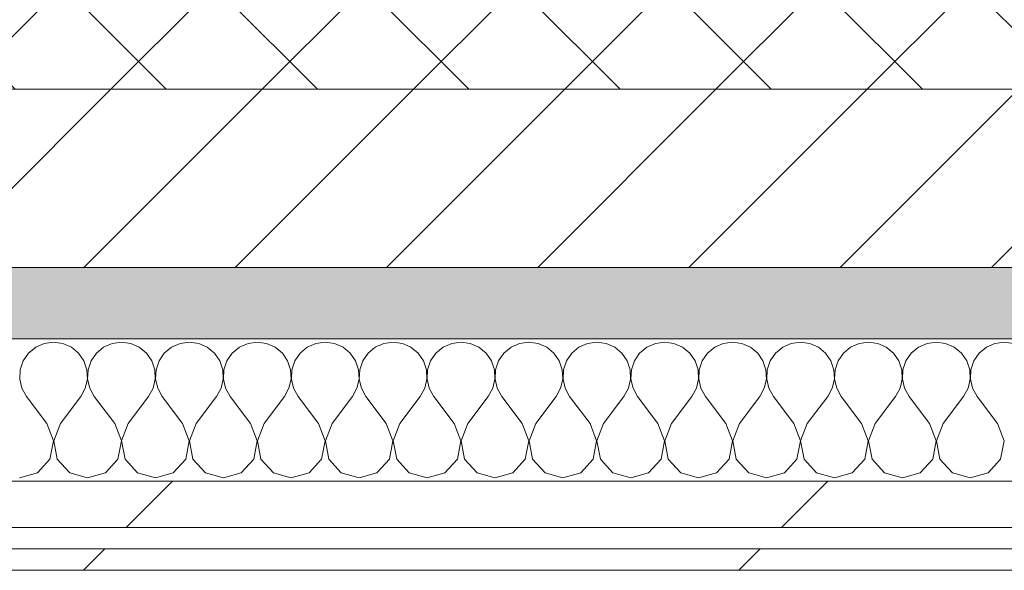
# Model space of a CAD drawing. Header units: millimetres. Extents: x -30280 to 22128, y -17757 to 4746.
# Tile 112 of 171: x -8010 to -7733, y -12404 to -12249. Entities that reach past the tile are written whole.
import ezdxf

# ---------------------------------------------------------------- set-up
doc = ezdxf.new("R2010")
doc.units = ezdxf.units.MM
doc.header["$MEASUREMENT"] = 0
doc.linetypes.add('Wipeout_Contour', pattern=[1000, 0, -1000])
doc.layers.add('12_FAÇ_Façana', color=7, linetype='Continuous')
doc.layers.add('Nuevo_08_E_Envans secs', color=7, linetype='Continuous')
for name, color, linetype, lineweight, true_color in [('12_FAÇ_Façana_Pluma_Nº__174', 7, 'Continuous', 13, 0xe4ad2c), ('12_FAÇ_Façana_Pluma_Nº__176', 7, 'Continuous', 15, 0x93a0c6), ('Nuevo_08_E_Envans secs_Pluma_Nº__102', 7, 'Continuous', 5, 0xcccccc), ('Nuevo_08_E_Envans secs_Pluma_Nº__171', 171, 'Continuous', 13, 0xaaaaff), ('Nuevo_08_E_Envans secs_Pluma_Nº__177', 7, 'Continuous', 15, 0xf7e046)]:
    doc.layers.add(name, color=color, linetype=linetype, lineweight=lineweight, true_color=true_color)
for name, color, linetype, lineweight in [('12_FAÇ_Façana_Pluma_Nº__2', 8, 'Continuous', 5), ('12_FAÇ_Façana_Pluma_Nº__7', 7, 'Continuous', 5), ('Nuevo_08_E_Envans secs_Pluma_Nº__1', 7, 'Continuous', 5)]:
    doc.layers.add(name, color=color, linetype=linetype, lineweight=lineweight)
pattern_1 = [(45, (0, 0), (-183.8478, 183.8478), [195, -65]), (45, (7e-14, 183.85), (-183.8478, 183.8478), [195, -65])]

# ---------------------------------------------------------------- blocks, each defined once
blk = doc.blocks.new('Muro_22_1', base_point=(-7036.11, -12338.98))
at = {"layer": '12_FAÇ_Façana_Pluma_Nº__174', "linetype": 'Continuous', "lineweight": 13, "true_color": 0xe4ad2c}
h = blk.add_hatch(dxfattribs=at)
h.set_pattern_fill('SATE_Aislamiento_0001', color=42, style=0, pattern_type=2)
h.set_pattern_definition([(45, (0, 0), (-21.213203, 21.213203), []), (135, (0, 0), (21.213203, 21.213203), [])])
h.paths.add_polyline_path([(-10997.42, -12268.98), (-7450.39, -12268.98), (-7450.39, -12168.98), (-10997.42, -12168.98)])
at = {"layer": '12_FAÇ_Façana_Pluma_Nº__176', "linetype": 'Continuous', "lineweight": 0, "true_color": 0x495063}
blk.add_hatch(color=251, dxfattribs=at).paths.add_polyline_path([(-7490.39, -12318.98), (-10997.42, -12318.98), (-10997.42, -12338.98), (-7490.39, -12338.98)])
at = {"layer": '12_FAÇ_Façana_Pluma_Nº__2', "linetype": 'Continuous', "lineweight": 5}
h = blk.add_hatch(dxfattribs=at)
h.set_pattern_fill('Ceramic_0001', color=8, style=0, pattern_type=2)
h.set_pattern_definition([(45, (0, 0), (-21.213203, 21.213203), [])])
h.paths.add_polyline_path([(-7490.39, -12268.98), (-10997.42, -12268.98), (-10997.42, -12318.98), (-7490.39, -12318.98)])
at = {"layer": '12_FAÇ_Façana_Pluma_Nº__7', "color": 7, "linetype": 'Continuous', "lineweight": 5}
for p, q in [((-10997.42, -12268.98), (-7490.39, -12268.98)), ((-10997.42, -12318.98), (-7490.39, -12318.98))]:
    blk.add_line(p, q, dxfattribs=at)
at = {"layer": '12_FAÇ_Façana_Pluma_Nº__7', "color": 7, "linetype": 'Continuous', "lineweight": 5, "flags": 128}
blk.add_lwpolyline([(-10997.42, -12338.98), (-7490.39, -12338.98)], dxfattribs=at)
blk = doc.blocks.new('*X396')
at = {"layer": 'Nuevo_08_E_Envans secs_Pluma_Nº__102', "color": 254, "linetype": 'Continuous', "lineweight": 5, "true_color": 0xcccccc}
for p, q in [((-8000, -12339.93), (-8002.6, -12340.29)), ((-7997.4, -12340.29), (-8000, -12339.93)), ((-7980.95, -12339.93), (-7983.55, -12340.29)), ((-7978.35, -12340.29), (-7980.95, -12339.93)), ((-7961.9, -12339.93), (-7964.51, -12340.29)), ((-7959.3, -12340.29), (-7961.9, -12339.93)), ((-7942.86, -12339.93), (-7945.46, -12340.29)), ((-7940.25, -12340.29), (-7942.86, -12339.93)), ((-7923.81, -12339.93), (-7926.41, -12340.29)), ((-7921.21, -12340.29), (-7923.81, -12339.93)), ((-7904.76, -12339.93), (-7907.36, -12340.29)), ((-7902.16, -12340.29), (-7904.76, -12339.93)), ((-7885.71, -12339.93), (-7888.32, -12340.29)), ((-7883.11, -12340.29), (-7885.71, -12339.93)), ((-7866.67, -12339.93), (-7869.27, -12340.29)), ((-7864.06, -12340.29), (-7866.67, -12339.93)), ((-7847.62, -12339.93), (-7850.22, -12340.29)), ((-7845.02, -12340.29), (-7847.62, -12339.93)), ((-7828.57, -12339.93), (-7831.17, -12340.29)), ((-7825.97, -12340.29), (-7828.57, -12339.93)), ((-7809.52, -12339.93), (-7812.13, -12340.29)), ((-7806.92, -12340.29), (-7809.52, -12339.93)), ((-7790.48, -12339.93), (-7793.08, -12340.29)), ((-7787.87, -12340.29), (-7790.48, -12339.93)), ((-7771.43, -12339.93), (-7774.03, -12340.29)), ((-7768.83, -12340.29), (-7771.43, -12339.93)), ((-7752.38, -12339.93), (-7754.98, -12340.29)), ((-7749.78, -12340.29), (-7752.38, -12339.93)), ((-7733.33, -12339.93), (-7735.94, -12340.29)), ((-7730.73, -12340.29), (-7733.33, -12339.93)), ((-8005.01, -12341.35), (-8007.03, -12343.03)), ((-8002.6, -12340.29), (-8005.01, -12341.35)), ((-7994.99, -12341.35), (-7997.4, -12340.29)), ((-7992.97, -12343.03), (-7994.99, -12341.35)), ((-7985.96, -12341.35), (-7987.98, -12343.03)), ((-7983.55, -12340.29), (-7985.96, -12341.35)), ((-7975.95, -12341.35), (-7978.35, -12340.29)), ((-7973.92, -12343.03), (-7975.95, -12341.35)), ((-7966.91, -12341.35), (-7968.94, -12343.03)), ((-7964.51, -12340.29), (-7966.91, -12341.35)), ((-7956.9, -12341.35), (-7959.3, -12340.29)), ((-7954.87, -12343.03), (-7956.9, -12341.35)), ((-7947.86, -12341.35), (-7949.89, -12343.03)), ((-7945.46, -12340.29), (-7947.86, -12341.35)), ((-7937.85, -12341.35), (-7940.25, -12340.29)), ((-7935.83, -12343.03), (-7937.85, -12341.35)), ((-7928.82, -12341.35), (-7930.84, -12343.03)), ((-7926.41, -12340.29), (-7928.82, -12341.35)), ((-7918.8, -12341.35), (-7921.21, -12340.29)), ((-7916.78, -12343.03), (-7918.8, -12341.35)), ((-7909.77, -12341.35), (-7911.79, -12343.03)), ((-7907.36, -12340.29), (-7909.77, -12341.35)), ((-7899.75, -12341.35), (-7902.16, -12340.29)), ((-7897.73, -12343.03), (-7899.75, -12341.35)), ((-7890.72, -12341.35), (-7892.74, -12343.03)), ((-7888.32, -12340.29), (-7890.72, -12341.35)), ((-7880.71, -12341.35), (-7883.11, -12340.29)), ((-7878.68, -12343.03), (-7880.71, -12341.35)), ((-7871.67, -12341.35), (-7873.7, -12343.03)), ((-7869.27, -12340.29), (-7871.67, -12341.35)), ((-7861.66, -12341.35), (-7864.06, -12340.29)), ((-7859.64, -12343.03), (-7861.66, -12341.35)), ((-7852.63, -12341.35), (-7854.65, -12343.03)), ((-7850.22, -12340.29), (-7852.63, -12341.35)), ((-7842.61, -12341.35), (-7845.02, -12340.29)), ((-7840.59, -12343.03), (-7842.61, -12341.35)), ((-7833.58, -12341.35), (-7835.6, -12343.03)), ((-7831.17, -12340.29), (-7833.58, -12341.35)), ((-7823.56, -12341.35), (-7825.97, -12340.29)), ((-7821.54, -12343.03), (-7823.56, -12341.35)), ((-7814.53, -12341.35), (-7816.55, -12343.03)), ((-7812.13, -12340.29), (-7814.53, -12341.35)), ((-7804.52, -12341.35), (-7806.92, -12340.29)), ((-7802.49, -12343.03), (-7804.52, -12341.35)), ((-7795.48, -12341.35), (-7797.51, -12343.03)), ((-7793.08, -12340.29), (-7795.48, -12341.35)), ((-7785.47, -12341.35), (-7787.87, -12340.29)), ((-7783.45, -12343.03), (-7785.47, -12341.35)), ((-7776.44, -12341.35), (-7778.46, -12343.03)), ((-7774.03, -12340.29), (-7776.44, -12341.35)), ((-7766.42, -12341.35), (-7768.83, -12340.29)), ((-7764.4, -12343.03), (-7766.42, -12341.35)), ((-7757.39, -12341.35), (-7759.41, -12343.03)), ((-7754.98, -12340.29), (-7757.39, -12341.35)), ((-7747.37, -12341.35), (-7749.78, -12340.29)), ((-7745.35, -12343.03), (-7747.37, -12341.35)), ((-7738.34, -12341.35), (-7740.36, -12343.03)), ((-7735.94, -12340.29), (-7738.34, -12341.35)), ((-8008.52, -12345.19), (-8009.36, -12347.68)), ((-8007.03, -12343.03), (-8008.52, -12345.19)), ((-7991.48, -12345.19), (-7992.97, -12343.03)), ((-7990.64, -12347.68), (-7991.48, -12345.19)), ((-7989.47, -12345.19), (-7990.31, -12347.68)), ((-7987.98, -12343.03), (-7989.47, -12345.19)), ((-7972.43, -12345.19), (-7973.92, -12343.03)), ((-7971.59, -12347.68), (-7972.43, -12345.19)), ((-7970.42, -12345.19), (-7971.26, -12347.68)), ((-7968.94, -12343.03), (-7970.42, -12345.19)), ((-7953.39, -12345.19), (-7954.87, -12343.03)), ((-7952.55, -12347.68), (-7953.39, -12345.19)), ((-7951.38, -12345.19), (-7952.22, -12347.68)), ((-7949.89, -12343.03), (-7951.38, -12345.19)), ((-7934.34, -12345.19), (-7935.83, -12343.03)), ((-7933.5, -12347.68), (-7934.34, -12345.19)), ((-7932.33, -12345.19), (-7933.17, -12347.68)), ((-7930.84, -12343.03), (-7932.33, -12345.19)), ((-7915.29, -12345.19), (-7916.78, -12343.03)), ((-7914.45, -12347.68), (-7915.29, -12345.19)), ((-7913.28, -12345.19), (-7914.12, -12347.68)), ((-7911.79, -12343.03), (-7913.28, -12345.19)), ((-7896.24, -12345.19), (-7897.73, -12343.03)), ((-7895.4, -12347.68), (-7896.24, -12345.19)), ((-7894.23, -12345.19), (-7895.07, -12347.68)), ((-7892.74, -12343.03), (-7894.23, -12345.19)), ((-7877.2, -12345.19), (-7878.68, -12343.03)), ((-7876.36, -12347.68), (-7877.2, -12345.19)), ((-7875.19, -12345.19), (-7876.02, -12347.68)), ((-7873.7, -12343.03), (-7875.19, -12345.19)), ((-7858.15, -12345.19), (-7859.64, -12343.03)), ((-7857.31, -12347.68), (-7858.15, -12345.19)), ((-7856.14, -12345.19), (-7856.98, -12347.68)), ((-7854.65, -12343.03), (-7856.14, -12345.19)), ((-7839.1, -12345.19), (-7840.59, -12343.03)), ((-7838.26, -12347.68), (-7839.1, -12345.19)), ((-7837.09, -12345.19), (-7837.93, -12347.68)), ((-7835.6, -12343.03), (-7837.09, -12345.19)), ((-7820.05, -12345.19), (-7821.54, -12343.03)), ((-7819.21, -12347.68), (-7820.05, -12345.19)), ((-7818.04, -12345.19), (-7818.88, -12347.68)), ((-7816.55, -12343.03), (-7818.04, -12345.19)), ((-7801.01, -12345.19), (-7802.49, -12343.03)), ((-7800.17, -12347.68), (-7801.01, -12345.19)), ((-7798.99, -12345.19), (-7799.83, -12347.68)), ((-7797.51, -12343.03), (-7798.99, -12345.19)), ((-7781.96, -12345.19), (-7783.45, -12343.03)), ((-7781.12, -12347.68), (-7781.96, -12345.19)), ((-7779.95, -12345.19), (-7780.79, -12347.68)), ((-7778.46, -12343.03), (-7779.95, -12345.19)), ((-7762.91, -12345.19), (-7764.4, -12343.03)), ((-7762.07, -12347.68), (-7762.91, -12345.19)), ((-7760.9, -12345.19), (-7761.74, -12347.68)), ((-7759.41, -12343.03), (-7760.9, -12345.19)), ((-7743.86, -12345.19), (-7745.35, -12343.03)), ((-7743.02, -12347.68), (-7743.86, -12345.19)), ((-7741.85, -12345.19), (-7742.69, -12347.68)), ((-7740.36, -12343.03), (-7741.85, -12345.19)), ((-8009.36, -12347.68), (-8009.49, -12350.31)), ((-7990.51, -12350.31), (-7990.64, -12347.68)), ((-7990.31, -12347.68), (-7990.44, -12350.31)), ((-7971.47, -12350.31), (-7971.59, -12347.68)), ((-7971.26, -12347.68), (-7971.39, -12350.31)), ((-7952.42, -12350.31), (-7952.55, -12347.68)), ((-7952.22, -12347.68), (-7952.34, -12350.31)), ((-7933.37, -12350.31), (-7933.5, -12347.68)), ((-7933.17, -12347.68), (-7933.29, -12350.31)), ((-7914.32, -12350.31), (-7914.45, -12347.68)), ((-7914.12, -12347.68), (-7914.25, -12350.31)), ((-7895.28, -12350.31), (-7895.4, -12347.68)), ((-7895.07, -12347.68), (-7895.2, -12350.31)), ((-7876.23, -12350.31), (-7876.36, -12347.68)), ((-7876.02, -12347.68), (-7876.15, -12350.31)), ((-7857.18, -12350.31), (-7857.31, -12347.68)), ((-7856.98, -12347.68), (-7857.1, -12350.31)), ((-7838.13, -12350.31), (-7838.26, -12347.68)), ((-7837.93, -12347.68), (-7838.06, -12350.31)), ((-7819.09, -12350.31), (-7819.21, -12347.68)), ((-7818.88, -12347.68), (-7819.01, -12350.31)), ((-7800.04, -12350.31), (-7800.17, -12347.68)), ((-7799.83, -12347.68), (-7799.96, -12350.31)), ((-7780.99, -12350.31), (-7781.12, -12347.68)), ((-7780.79, -12347.68), (-7780.91, -12350.31)), ((-7761.94, -12350.31), (-7762.07, -12347.68)), ((-7761.74, -12347.68), (-7761.87, -12350.31)), ((-7742.9, -12350.31), (-7743.02, -12347.68)), ((-7742.69, -12347.68), (-7742.82, -12350.31)), ((-8009.49, -12350.31), (-8008.89, -12352.87)), ((-7991.11, -12352.87), (-7990.51, -12350.31)), ((-7990.44, -12350.31), (-7989.84, -12352.87)), ((-7972.06, -12352.87), (-7971.47, -12350.31)), ((-7971.39, -12350.31), (-7970.8, -12352.87)), ((-7953.01, -12352.87), (-7952.42, -12350.31)), ((-7952.34, -12350.31), (-7951.75, -12352.87)), ((-7933.97, -12352.87), (-7933.37, -12350.31)), ((-7933.29, -12350.31), (-7932.7, -12352.87)), ((-7914.92, -12352.87), (-7914.32, -12350.31)), ((-7914.25, -12350.31), (-7913.65, -12352.87)), ((-7895.87, -12352.87), (-7895.28, -12350.31)), ((-7895.2, -12350.31), (-7894.6, -12352.87)), ((-7876.82, -12352.87), (-7876.23, -12350.31)), ((-7876.15, -12350.31), (-7875.56, -12352.87)), ((-7857.78, -12352.87), (-7857.18, -12350.31)), ((-7857.1, -12350.31), (-7856.51, -12352.87)), ((-7838.73, -12352.87), (-7838.13, -12350.31)), ((-7838.06, -12350.31), (-7837.46, -12352.87)), ((-7819.68, -12352.87), (-7819.09, -12350.31)), ((-7819.01, -12350.31), (-7818.41, -12352.87)), ((-7800.63, -12352.87), (-7800.04, -12350.31)), ((-7799.96, -12350.31), (-7799.37, -12352.87)), ((-7781.59, -12352.87), (-7780.99, -12350.31)), ((-7780.91, -12350.31), (-7780.32, -12352.87)), ((-7762.54, -12352.87), (-7761.94, -12350.31)), ((-7761.87, -12350.31), (-7761.27, -12352.87)), ((-7743.49, -12352.87), (-7742.9, -12350.31)), ((-7742.82, -12350.31), (-7742.22, -12352.87)), ((-8008.89, -12352.87), (-8007.62, -12355.17)), ((-7992.38, -12355.17), (-7991.11, -12352.87)), ((-7989.84, -12352.87), (-7988.57, -12355.17)), ((-7973.33, -12355.17), (-7972.06, -12352.87)), ((-7970.8, -12352.87), (-7969.52, -12355.17)), ((-7954.29, -12355.17), (-7953.01, -12352.87)), ((-7951.75, -12352.87), (-7950.48, -12355.17)), ((-7935.24, -12355.17), (-7933.97, -12352.87)), ((-7932.7, -12352.87), (-7931.43, -12355.17)), ((-7916.19, -12355.17), (-7914.92, -12352.87)), ((-7913.65, -12352.87), (-7912.38, -12355.17)), ((-7897.14, -12355.17), (-7895.87, -12352.87)), ((-7894.6, -12352.87), (-7893.33, -12355.17)), ((-7878.1, -12355.17), (-7876.82, -12352.87)), ((-7875.56, -12352.87), (-7874.29, -12355.17)), ((-7859.05, -12355.17), (-7857.78, -12352.87)), ((-7856.51, -12352.87), (-7855.24, -12355.17)), ((-7840, -12355.17), (-7838.73, -12352.87)), ((-7837.46, -12352.87), (-7836.19, -12355.17)), ((-7820.95, -12355.17), (-7819.68, -12352.87)), ((-7818.41, -12352.87), (-7817.14, -12355.17)), ((-7801.9, -12355.17), (-7800.63, -12352.87)), ((-7799.37, -12352.87), (-7798.1, -12355.17)), ((-7782.86, -12355.17), (-7781.59, -12352.87)), ((-7780.32, -12352.87), (-7779.05, -12355.17)), ((-7763.81, -12355.17), (-7762.54, -12352.87)), ((-7761.27, -12352.87), (-7760, -12355.17)), ((-7744.76, -12355.17), (-7743.49, -12352.87)), ((-7742.22, -12352.87), (-7740.95, -12355.17)), ((-8001.9, -12362.79), (-8007.62, -12355.17)), ((-7998.1, -12362.79), (-7992.38, -12355.17)), ((-7982.86, -12362.79), (-7988.57, -12355.17)), ((-7979.05, -12362.79), (-7973.33, -12355.17)), ((-7963.81, -12362.79), (-7969.52, -12355.17)), ((-7960, -12362.79), (-7954.29, -12355.17)), ((-7944.76, -12362.79), (-7950.48, -12355.17)), ((-7940.95, -12362.79), (-7935.24, -12355.17)), ((-7925.71, -12362.79), (-7931.43, -12355.17)), ((-7921.9, -12362.79), (-7916.19, -12355.17)), ((-7906.67, -12362.79), (-7912.38, -12355.17)), ((-7902.86, -12362.79), (-7897.14, -12355.17)), ((-7887.62, -12362.79), (-7893.33, -12355.17)), ((-7883.81, -12362.79), (-7878.1, -12355.17)), ((-7868.57, -12362.79), (-7874.29, -12355.17)), ((-7864.76, -12362.79), (-7859.05, -12355.17)), ((-7849.52, -12362.79), (-7855.24, -12355.17)), ((-7845.71, -12362.79), (-7840, -12355.17)), ((-7830.48, -12362.79), (-7836.19, -12355.17)), ((-7826.67, -12362.79), (-7820.95, -12355.17)), ((-7811.43, -12362.79), (-7817.14, -12355.17)), ((-7807.62, -12362.79), (-7801.9, -12355.17)), ((-7792.38, -12362.79), (-7798.1, -12355.17)), ((-7788.57, -12362.79), (-7782.86, -12355.17)), ((-7773.33, -12362.79), (-7779.05, -12355.17)), ((-7769.52, -12362.79), (-7763.81, -12355.17)), ((-7754.29, -12362.79), (-7760, -12355.17)), ((-7750.48, -12362.79), (-7744.76, -12355.17)), ((-7735.24, -12362.79), (-7740.95, -12355.17)), ((-8000.04, -12367.64), (-8001.9, -12362.79)), ((-7998.1, -12362.79), (-7999.96, -12367.64)), ((-7980.99, -12367.64), (-7982.86, -12362.79)), ((-7979.05, -12362.79), (-7980.91, -12367.64)), ((-7961.94, -12367.64), (-7963.81, -12362.79)), ((-7960, -12362.79), (-7961.87, -12367.64)), ((-7942.9, -12367.64), (-7944.76, -12362.79)), ((-7940.95, -12362.79), (-7942.82, -12367.64)), ((-7923.85, -12367.64), (-7925.71, -12362.79)), ((-7921.9, -12362.79), (-7923.77, -12367.64)), ((-7904.8, -12367.64), (-7906.67, -12362.79)), ((-7902.86, -12362.79), (-7904.72, -12367.64)), ((-7885.75, -12367.64), (-7887.62, -12362.79)), ((-7883.81, -12362.79), (-7885.68, -12367.64)), ((-7866.71, -12367.64), (-7868.57, -12362.79)), ((-7864.76, -12362.79), (-7866.63, -12367.64)), ((-7847.66, -12367.64), (-7849.52, -12362.79)), ((-7845.71, -12362.79), (-7847.58, -12367.64)), ((-7828.61, -12367.64), (-7830.48, -12362.79)), ((-7826.67, -12362.79), (-7828.53, -12367.64)), ((-7809.56, -12367.64), (-7811.43, -12362.79)), ((-7807.62, -12362.79), (-7809.49, -12367.64)), ((-7790.51, -12367.64), (-7792.38, -12362.79)), ((-7788.57, -12362.79), (-7790.44, -12367.64)), ((-7771.47, -12367.64), (-7773.33, -12362.79)), ((-7769.52, -12362.79), (-7771.39, -12367.64)), ((-7752.42, -12367.64), (-7754.29, -12362.79)), ((-7750.48, -12362.79), (-7752.34, -12367.64)), ((-7733.37, -12367.64), (-7735.24, -12362.79)), ((-8001.01, -12372.76), (-8000.04, -12367.64)), ((-7999.96, -12367.64), (-7998.99, -12372.76)), ((-7981.96, -12372.76), (-7980.99, -12367.64)), ((-7980.91, -12367.64), (-7979.95, -12372.76)), ((-7962.91, -12372.76), (-7961.94, -12367.64)), ((-7961.87, -12367.64), (-7960.9, -12372.76)), ((-7943.86, -12372.76), (-7942.9, -12367.64)), ((-7942.82, -12367.64), (-7941.85, -12372.76)), ((-7924.81, -12372.76), (-7923.85, -12367.64)), ((-7923.77, -12367.64), (-7922.8, -12372.76)), ((-7905.77, -12372.76), (-7904.8, -12367.64)), ((-7904.72, -12367.64), (-7903.76, -12372.76)), ((-7886.72, -12372.76), (-7885.75, -12367.64)), ((-7885.68, -12367.64), (-7884.71, -12372.76)), ((-7867.67, -12372.76), (-7866.71, -12367.64)), ((-7866.63, -12367.64), (-7865.66, -12372.76)), ((-7848.62, -12372.76), (-7847.66, -12367.64)), ((-7847.58, -12367.64), (-7846.61, -12372.76)), ((-7829.58, -12372.76), (-7828.61, -12367.64)), ((-7828.53, -12367.64), (-7827.57, -12372.76)), ((-7810.53, -12372.76), (-7809.56, -12367.64)), ((-7809.49, -12367.64), (-7808.52, -12372.76)), ((-7791.48, -12372.76), (-7790.51, -12367.64)), ((-7790.44, -12367.64), (-7789.47, -12372.76)), ((-7772.43, -12372.76), (-7771.47, -12367.64)), ((-7771.39, -12367.64), (-7770.42, -12372.76)), ((-7753.39, -12372.76), (-7752.42, -12367.64)), ((-7752.34, -12367.64), (-7751.38, -12372.76)), ((-7734.34, -12372.76), (-7733.37, -12367.64)), ((-8004.52, -12376.6), (-8001.01, -12372.76)), ((-7998.99, -12372.76), (-7995.48, -12376.6)), ((-7985.47, -12376.6), (-7981.96, -12372.76)), ((-7979.95, -12372.76), (-7976.44, -12376.6)), ((-7966.42, -12376.6), (-7962.91, -12372.76)), ((-7960.9, -12372.76), (-7957.39, -12376.6)), ((-7947.37, -12376.6), (-7943.86, -12372.76)), ((-7941.85, -12372.76), (-7938.34, -12376.6)), ((-7928.33, -12376.6), (-7924.81, -12372.76)), ((-7922.8, -12372.76), (-7919.29, -12376.6)), ((-7909.28, -12376.6), (-7905.77, -12372.76)), ((-7903.76, -12372.76), (-7900.25, -12376.6)), ((-7890.23, -12376.6), (-7886.72, -12372.76)), ((-7884.71, -12372.76), (-7881.2, -12376.6)), ((-7871.18, -12376.6), (-7867.67, -12372.76)), ((-7865.66, -12372.76), (-7862.15, -12376.6)), ((-7852.14, -12376.6), (-7848.62, -12372.76)), ((-7846.61, -12372.76), (-7843.1, -12376.6)), ((-7833.09, -12376.6), (-7829.58, -12372.76)), ((-7827.57, -12372.76), (-7824.05, -12376.6)), ((-7814.04, -12376.6), (-7810.53, -12372.76)), ((-7808.52, -12372.76), (-7805.01, -12376.6)), ((-7794.99, -12376.6), (-7791.48, -12372.76)), ((-7789.47, -12372.76), (-7785.96, -12376.6)), ((-7775.95, -12376.6), (-7772.43, -12372.76)), ((-7770.42, -12372.76), (-7766.91, -12376.6)), ((-7756.9, -12376.6), (-7753.39, -12372.76)), ((-7751.38, -12372.76), (-7747.86, -12376.6)), ((-7737.85, -12376.6), (-7734.34, -12372.76)), ((-8009.52, -12378.02), (-8004.52, -12376.6)), ((-7995.48, -12376.6), (-7990.48, -12378.02)), ((-7990.48, -12378.02), (-7985.47, -12376.6)), ((-7976.44, -12376.6), (-7971.43, -12378.02)), ((-7971.43, -12378.02), (-7966.42, -12376.6)), ((-7957.39, -12376.6), (-7952.38, -12378.02)), ((-7952.38, -12378.02), (-7947.37, -12376.6)), ((-7938.34, -12376.6), (-7933.33, -12378.02)), ((-7933.33, -12378.02), (-7928.33, -12376.6)), ((-7919.29, -12376.6), (-7914.29, -12378.02)), ((-7914.29, -12378.02), (-7909.28, -12376.6)), ((-7900.25, -12376.6), (-7895.24, -12378.02)), ((-7895.24, -12378.02), (-7890.23, -12376.6)), ((-7881.2, -12376.6), (-7876.19, -12378.02)), ((-7876.19, -12378.02), (-7871.18, -12376.6)), ((-7862.15, -12376.6), (-7857.14, -12378.02)), ((-7857.14, -12378.02), (-7852.14, -12376.6)), ((-7843.1, -12376.6), (-7838.1, -12378.02)), ((-7838.1, -12378.02), (-7833.09, -12376.6)), ((-7824.05, -12376.6), (-7819.05, -12378.02)), ((-7819.05, -12378.02), (-7814.04, -12376.6)), ((-7805.01, -12376.6), (-7800, -12378.02)), ((-7800, -12378.02), (-7794.99, -12376.6)), ((-7785.96, -12376.6), (-7780.95, -12378.02)), ((-7780.95, -12378.02), (-7775.95, -12376.6)), ((-7766.91, -12376.6), (-7761.9, -12378.02)), ((-7761.9, -12378.02), (-7756.9, -12376.6)), ((-7747.86, -12376.6), (-7742.86, -12378.02)), ((-7742.86, -12378.02), (-7737.85, -12376.6))]:
    blk.add_line(p, q, dxfattribs=at)
blk = doc.blocks.new('Muro_109_1', base_point=(-10638, -12403.98))
at = {"layer": 'Nuevo_08_E_Envans secs_Pluma_Nº__1', "color": 7, "linetype": 'Continuous', "lineweight": 5, "flags": 128}
blk.add_lwpolyline([(-7490.39, -12338.98), (-10675.9, -12338.98)], dxfattribs=at)
at = {"color": 254, "linetype": 'Wipeout_Contour', "lineweight": 0, "ltscale": 61631.376867}
blk.add_wipeout([(-7503.39, -12378.98), (-10649.96, -12378.98), (-10649.98, -12391.98), (-7503.39, -12391.98)], dxfattribs=at).dxf.layer = 'Nuevo_08_E_Envans secs'
at = {"color": 254, "linetype": 'Wipeout_Contour', "lineweight": 0, "ltscale": 61678.236318}
blk.add_wipeout([(-7515.39, -12397.98), (-10637.99, -12397.98), (-10638, -12403.98), (-7515.39, -12403.98)], dxfattribs=at).dxf.layer = 'Nuevo_08_E_Envans secs'
at = {"layer": 'Nuevo_08_E_Envans secs_Pluma_Nº__171', "linetype": 'Continuous', "lineweight": 13, "true_color": 0xaaaaff}
h = blk.add_hatch(dxfattribs=at)
h.set_pattern_fill('Panellat_HPL_0001', color=161, style=0, pattern_type=2)
h.set_pattern_definition(pattern_1)
h.paths.add_polyline_path([(-7515.39, -12397.98), (-10637.99, -12397.98), (-10638, -12403.98), (-7515.39, -12403.98)])
at = {"layer": 'Nuevo_08_E_Envans secs_Pluma_Nº__177', "linetype": 'Continuous', "lineweight": 15, "true_color": 0xf7e046}
h = blk.add_hatch(dxfattribs=at)
h.set_pattern_fill('Panellat_HPL_0001', color=53, style=0, pattern_type=2)
h.set_pattern_definition(pattern_1)
h.paths.add_polyline_path([(-7503.39, -12378.98), (-10649.96, -12378.98), (-10649.98, -12391.98), (-7503.39, -12391.98)])
at = {"layer": 'Nuevo_08_E_Envans secs_Pluma_Nº__1', "color": 7, "linetype": 'Continuous', "lineweight": 5}
for p, q in [((-10662.96, -12378.98), (-7490.39, -12378.98)), ((-10649.98, -12391.98), (-7503.39, -12391.98)), ((-10643.99, -12397.98), (-7509.39, -12397.98))]:
    blk.add_line(p, q, dxfattribs=at)
at = {"layer": 'Nuevo_08_E_Envans secs_Pluma_Nº__1', "color": 7, "linetype": 'Continuous', "lineweight": 5, "flags": 128}
blk.add_lwpolyline([(-10638, -12403.98), (-7515.39, -12403.98)], dxfattribs=at)
at = {"layer": 'Nuevo_08_E_Envans secs', "color": 7, "lineweight": 20}
blk.add_blockref('*X396', (0, 0), dxfattribs=at)

msp = doc.modelspace()

# ---------------------------------------------------------------- block references
at = {"layer": '12_FAÇ_Façana', "color": 7, "lineweight": 20}
msp.add_blockref('Muro_22_1', (-7036.11, -12338.98), dxfattribs=at)

# ---------------------------------------------------------------- next in the draw order: block references
at = {"layer": 'Nuevo_08_E_Envans secs', "color": 7, "lineweight": 20}
msp.add_blockref('Muro_109_1', (-10638, -12403.98), dxfattribs=at)

doc.saveas('drawing.dxf')
